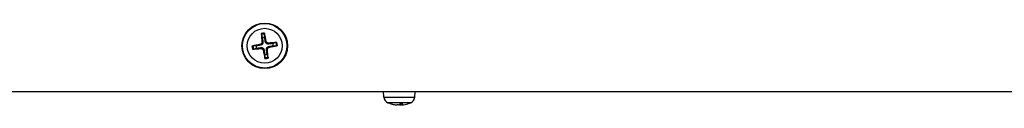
# Model space of a CAD drawing. Header units: millimetres. Extents: x 0 to 2376, y 0 to 1680.
# Tile 7 of 61: x 692 to 864, y 252 to 267. Entities that reach past the tile are written whole.
import ezdxf

# ---------------------------------------------------------------- set-up
doc = ezdxf.new("R2010")
doc.units = ezdxf.units.MM
doc.header["$LTSCALE"] = 0.2

# ---------------------------------------------------------------- blocks, each defined once
blk = doc.blocks.new('A$C0e24132f')
for p, q in [((140.32, -204.01), (140.48, -204.56)), ((140.42, -205.36), (140.59, -205.34)), ((140.9, -204.5), (140.89, -203.93)), ((141.18, -205.25), (141.01, -205.28)), ((141.54, -205.52), (141.56, -205.69)), ((142.89, -205.42), (142.34, -205.58)), ((139.4, -206), (138.83, -206.01)), ((138.91, -206.58), (139.46, -206.42)), ((140.15, -205.72), (140.18, -205.89)), ((140.26, -206.48), (140.24, -206.31)), ((140.62, -206.75), (140.79, -206.72)), ((141.38, -206.64), (141.21, -206.66)), ((141.65, -206.28), (141.62, -206.11)), ((142.4, -206), (142.97, -205.99)), ((140.9, -207.5), (140.91, -208.07)), ((141.48, -207.99), (141.32, -207.44)), ((-59.1, -214), (340.9, -214)), ((161.82, -214.99), (161.73, -214)), ((167.24, -214.99), (167.33, -214)), ((161.82, -214.99), (167.24, -214.99)), ((166.53, -215.98), (162.53, -215.98)), ((163.05, -216.18), (163.17, -216.18)), ((163.08, -216.18), (163.18, -216.18)), ((164.02, -216.37), (164.02, -216.36)), ((164.17, -216.38), (164.17, -216.37)), ((164.67, -216.37), (164.65, -216.19)), ((164.66, -216.18), (165.11, -216.18)), ((164.67, -216.18), (165.12, -216.18)), ((164.89, -216.38), (164.87, -216.18)), ((164.89, -216.37), (164.88, -216.18))]:
    blk.add_line(p, q)
for radius in [4, 3.91, 3.07]:
    blk.add_circle((140.9, -206), radius)
for centre, radius, start, end in [((140.9, -206), 2.23, 91.0209, 105.4941), ((140.9, -206), 2.07, 90.4066, 106.1084), ((140.9, -206), 1.5, 90.1472, 106.3678), ((140.9, -206), 1.5, 0.1472, 16.3678), ((140.9, -206), 2.07, 0.4066, 16.1084), ((140.9, -206), 2.23, 1.0209, 15.4941), ((140.9, -206), 2.23, 181.0209, 195.4941), ((140.9, -206), 2.07, 180.4066, 196.1084), ((140.9, -206), 1.5, 180.1472, 196.3678), ((140.9, -206), 1.5, 270.1472, 286.3678), ((140.9, -206), 2.07, 270.4066, 286.1084), ((140.9, -206), 2.23, 271.0209, 285.4941), ((163.01, -214.88), 1.2, 185, 246.4529), ((164.53, -211.4), 5, 246.4529, 258.4572), ((164.53, -211.4), 5, 281.5428, 293.5471), ((166.05, -214.88), 1.2, 293.5471, 355)]:
    blk.add_arc(centre, radius, start, end)
for centre, major_axis, ratio, start_param, end_param in [((141.04, -205.99), (0.6, -6.47), 0.087156, 4.368276, 4.60726), ((140.76, -206.03), (-1.26, 6.37), 0.087156, 4.817518, 5.056502), ((140.91, -206.14), (-6.47, -0.6), 0.087156, 4.368276, 4.60726), ((140.93, -206.14), (-6.37, -1.26), 0.087156, 4.817518, 5.056502), ((140.89, -205.86), (6.47, 0.6), 0.087156, 4.368276, 4.60726), ((141.04, -205.97), (1.26, -6.37), 0.087156, 4.817518, 5.056502), ((140.76, -206.01), (-0.6, 6.47), 0.087156, 4.368276, 4.60726), ((140.87, -205.86), (6.37, 1.26), 0.087156, 4.817518, 5.056502), ((164.57, -211.42), (-1.62, -4.73), 0.963211, 0.021966, 0.228028), ((164.49, -211.42), (-1.71, 4.69), 0.967106, 2.505529, 2.711591), ((164.7, -211.42), (-0.45, -4.98), 0.254222, 0.113918, 0.31998), ((164.36, -211.42), (0.45, -4.98), 0.254222, 6.065366, 6.169268), ((164.36, -211.42), (0.45, -4.98), 0.238978, 0.069385, 0.275447), ((164.49, -211.42), (1.62, -4.73), 0.963211, 6.055157, 6.159059)]:
    blk.add_ellipse(centre, major_axis=major_axis, ratio=ratio, start_param=start_param, end_param=end_param)
for points, knots in [([(140.32, -204.01), (140.32, -204), (140.32, -203.99), (140.32, -203.97), (140.32, -203.96), (140.31, -203.93), (140.31, -203.91), (140.31, -203.88), (140.31, -203.87), (140.3, -203.85)], [0.0427285, 0.0427285, 0.0427285, 0.0427285, 0.04646968, 0.04646968, 0.0511089, 0.0511089, 0.05581605, 0.05581605, 0.05997866, 0.05997866, 0.05997866, 0.05997866]), ([(140.86, -203.77), (140.86, -203.79), (140.87, -203.8), (140.87, -203.83), (140.88, -203.85), (140.88, -203.88), (140.88, -203.89), (140.88, -203.91), (140.89, -203.92), (140.89, -203.93)], [0.01456007, 0.01456007, 0.01456007, 0.01456007, 0.01872268, 0.01872268, 0.02342983, 0.02342983, 0.02806906, 0.02806906, 0.03181023, 0.03181023, 0.03181023, 0.03181023]), ([(140.42, -205.36), (140.42, -205.4), (140.41, -205.45), (140.39, -205.53), (140.37, -205.57), (140.31, -205.63), (140.28, -205.66), (140.21, -205.7), (140.18, -205.71), (140.15, -205.72)], [0, 0, 0, 0, 0.01249978, 0.01249978, 0.02499956, 0.02499956, 0.03752367, 0.03752367, 0.04667661, 0.04667661, 0.04667661, 0.04667661]), ([(140.59, -205.34), (140.59, -205.39), (140.59, -205.43), (140.58, -205.51), (140.57, -205.55), (140.54, -205.63), (140.52, -205.67), (140.47, -205.73), (140.44, -205.76), (140.38, -205.81), (140.34, -205.83), (140.27, -205.87), (140.23, -205.88), (140.18, -205.89)], [0.22295627, 0.22295627, 0.22295627, 0.22295627, 0.23668795, 0.23668795, 0.24869912, 0.24869912, 0.26071028, 0.26071028, 0.27272145, 0.27272145, 0.28473261, 0.28473261, 0.29846429, 0.29846429, 0.29846429, 0.29846429]), ([(141.56, -205.69), (141.51, -205.69), (141.47, -205.69), (141.39, -205.68), (141.35, -205.67), (141.27, -205.64), (141.23, -205.62), (141.17, -205.57), (141.14, -205.54), (141.09, -205.48), (141.07, -205.44), (141.03, -205.37), (141.02, -205.33), (141.01, -205.28)], [0.22295627, 0.22295627, 0.22295627, 0.22295627, 0.23668795, 0.23668795, 0.24869912, 0.24869912, 0.26071028, 0.26071028, 0.27272145, 0.27272145, 0.28473261, 0.28473261, 0.29846429, 0.29846429, 0.29846429, 0.29846429]), ([(141.54, -205.52), (141.5, -205.52), (141.45, -205.51), (141.37, -205.49), (141.33, -205.47), (141.27, -205.41), (141.24, -205.38), (141.2, -205.31), (141.19, -205.28), (141.18, -205.25)], [0, 0, 0, 0, 0.01249978, 0.01249978, 0.02499956, 0.02499956, 0.03752367, 0.03752367, 0.04667661, 0.04667661, 0.04667661, 0.04667661]), ([(142.89, -205.42), (142.9, -205.42), (142.91, -205.42), (142.93, -205.42), (142.94, -205.42), (142.97, -205.41), (142.99, -205.41), (143.02, -205.41), (143.03, -205.41), (143.05, -205.4)], [0.0427285, 0.0427285, 0.0427285, 0.0427285, 0.04646968, 0.04646968, 0.0511089, 0.0511089, 0.05581605, 0.05581605, 0.05997866, 0.05997866, 0.05997866, 0.05997866]), ([(138.67, -206.04), (138.69, -206.04), (138.7, -206.03), (138.73, -206.03), (138.75, -206.02), (138.78, -206.02), (138.79, -206.02), (138.81, -206.02), (138.82, -206.01), (138.83, -206.01)], [0.01456007, 0.01456007, 0.01456007, 0.01456007, 0.01872268, 0.01872268, 0.02342983, 0.02342983, 0.02806906, 0.02806906, 0.03181023, 0.03181023, 0.03181023, 0.03181023]), ([(138.91, -206.58), (138.9, -206.58), (138.89, -206.58), (138.87, -206.58), (138.86, -206.58), (138.83, -206.59), (138.81, -206.59), (138.78, -206.59), (138.77, -206.59), (138.75, -206.6)], [0.0427285, 0.0427285, 0.0427285, 0.0427285, 0.04646968, 0.04646968, 0.0511089, 0.0511089, 0.05581605, 0.05581605, 0.05997866, 0.05997866, 0.05997866, 0.05997866]), ([(140.24, -206.31), (140.29, -206.31), (140.33, -206.31), (140.41, -206.32), (140.45, -206.33), (140.53, -206.36), (140.57, -206.38), (140.63, -206.43), (140.66, -206.46), (140.71, -206.52), (140.73, -206.56), (140.77, -206.63), (140.78, -206.67), (140.79, -206.72)], [0.22295627, 0.22295627, 0.22295627, 0.22295627, 0.23668795, 0.23668795, 0.24869912, 0.24869912, 0.26071028, 0.26071028, 0.27272145, 0.27272145, 0.28473261, 0.28473261, 0.29846429, 0.29846429, 0.29846429, 0.29846429]), ([(140.26, -206.48), (140.3, -206.48), (140.35, -206.49), (140.43, -206.51), (140.47, -206.53), (140.53, -206.59), (140.56, -206.62), (140.6, -206.69), (140.61, -206.72), (140.62, -206.75)], [0, 0, 0, 0, 0.01249978, 0.01249978, 0.02499956, 0.02499956, 0.03752367, 0.03752367, 0.04667661, 0.04667661, 0.04667661, 0.04667661]), ([(141.21, -206.66), (141.21, -206.61), (141.21, -206.57), (141.22, -206.49), (141.23, -206.45), (141.26, -206.37), (141.28, -206.33), (141.33, -206.27), (141.36, -206.24), (141.42, -206.19), (141.46, -206.17), (141.53, -206.13), (141.57, -206.12), (141.62, -206.11)], [0.22295627, 0.22295627, 0.22295627, 0.22295627, 0.23668795, 0.23668795, 0.24869912, 0.24869912, 0.26071028, 0.26071028, 0.27272145, 0.27272145, 0.28473261, 0.28473261, 0.29846429, 0.29846429, 0.29846429, 0.29846429]), ([(141.38, -206.64), (141.38, -206.6), (141.39, -206.55), (141.41, -206.47), (141.43, -206.43), (141.49, -206.37), (141.52, -206.34), (141.59, -206.3), (141.62, -206.29), (141.65, -206.28)], [0, 0, 0, 0, 0.01249978, 0.01249978, 0.02499956, 0.02499956, 0.03752367, 0.03752367, 0.04667661, 0.04667661, 0.04667661, 0.04667661]), ([(143.13, -205.96), (143.11, -205.96), (143.1, -205.97), (143.07, -205.97), (143.05, -205.98), (143.02, -205.98), (143.01, -205.98), (142.99, -205.98), (142.98, -205.99), (142.97, -205.99)], [0.01456007, 0.01456007, 0.01456007, 0.01456007, 0.01872268, 0.01872268, 0.02342983, 0.02342983, 0.02806906, 0.02806906, 0.03181023, 0.03181023, 0.03181023, 0.03181023]), ([(140.94, -208.23), (140.94, -208.21), (140.93, -208.2), (140.93, -208.17), (140.92, -208.15), (140.92, -208.12), (140.92, -208.11), (140.92, -208.09), (140.91, -208.08), (140.91, -208.07)], [0.01456007, 0.01456007, 0.01456007, 0.01456007, 0.01872268, 0.01872268, 0.02342983, 0.02342983, 0.02806906, 0.02806906, 0.03181023, 0.03181023, 0.03181023, 0.03181023]), ([(141.48, -207.99), (141.48, -208), (141.48, -208.01), (141.48, -208.03), (141.48, -208.04), (141.49, -208.07), (141.49, -208.09), (141.49, -208.12), (141.49, -208.13), (141.5, -208.15)], [0.0427285, 0.0427285, 0.0427285, 0.0427285, 0.04646968, 0.04646968, 0.0511089, 0.0511089, 0.05581605, 0.05581605, 0.05997866, 0.05997866, 0.05997866, 0.05997866]), ([(164.02, -216.37), (164.05, -216.37), (164.07, -216.38), (164.11, -216.38), (164.13, -216.38), (164.16, -216.38), (164.17, -216.38), (164.17, -216.38), (164.17, -216.38), (164.17, -216.38)], [0, 0, 0, 0, 0.00749492, 0.00749492, 0.01498984, 0.01498984, 0.02248639, 0.02248639, 0.02500047, 0.02500047, 0.02500047, 0.02500047]), ([(164.39, -216.37), (164.39, -216.37), (164.37, -216.38), (164.34, -216.38), (164.32, -216.38), (164.28, -216.38), (164.25, -216.38), (164.2, -216.38), (164.18, -216.37), (164.15, -216.37)], [0, 0, 0, 0, 0.00749492, 0.00749492, 0.01498984, 0.01498984, 0.02248639, 0.02248639, 0.02966793, 0.02966793, 0.02966793, 0.02966793]), ([(164.67, -216.37), (164.67, -216.37), (164.69, -216.38), (164.72, -216.38), (164.74, -216.38), (164.78, -216.38), (164.81, -216.38), (164.85, -216.38), (164.87, -216.38), (164.89, -216.37)], [0, 0, 0, 0, 0.00749492, 0.00749492, 0.01498984, 0.01498984, 0.02248639, 0.02248639, 0.02763227, 0.02763227, 0.02763227, 0.02763227]), ([(165.04, -216.37), (165.01, -216.37), (164.99, -216.38), (164.95, -216.38), (164.93, -216.38), (164.9, -216.38), (164.89, -216.38), (164.89, -216.38), (164.89, -216.37), (164.89, -216.37)], [0, 0, 0, 0, 0.00749492, 0.00749492, 0.01498984, 0.01498984, 0.02248639, 0.02248639, 0.02966793, 0.02966793, 0.02966793, 0.02966793])]:
    blk.add_open_spline(points, degree=3, knots=knots)
for points, weights in [([(140.48, -204.56), (140.55, -205.09), (140.59, -205.34)], [1, 1.44873413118, 1.8284082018]), ([(141.01, -205.28), (140.98, -205.03), (140.9, -204.5)], [1.8284082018, 1.44873413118, 1]), ([(142.34, -205.58), (141.81, -205.65), (141.56, -205.69)], [1, 1.44873413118, 1.8284082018]), ([(140.18, -205.89), (139.93, -205.92), (139.4, -206)], [1.8284082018, 1.44873413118, 1]), ([(139.46, -206.42), (139.99, -206.35), (140.24, -206.31)], [1, 1.44873413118, 1.8284082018]), ([(140.79, -206.72), (140.82, -206.97), (140.9, -207.5)], [1.8284082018, 1.44873413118, 1]), ([(141.32, -207.44), (141.25, -206.91), (141.21, -206.66)], [1, 1.44873413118, 1.8284082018]), ([(141.62, -206.11), (141.87, -206.08), (142.4, -206)], [1.8284082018, 1.44873413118, 1])]:
    blk.add_rational_spline(points, weights, degree=2)
for points in [[(163.08, -216.18), (163.07, -216.18), (163.06, -216.18), (163.05, -216.18)], [(165.12, -216.18), (165.12, -216.18), (165.11, -216.18), (165.11, -216.18)]]:
    blk.add_open_spline(points, degree=3)

msp = doc.modelspace()

# ---------------------------------------------------------------- block references
msp.add_blockref('A$C0e24132f', (593.734, 468.705))

doc.saveas('drawing.dxf')
